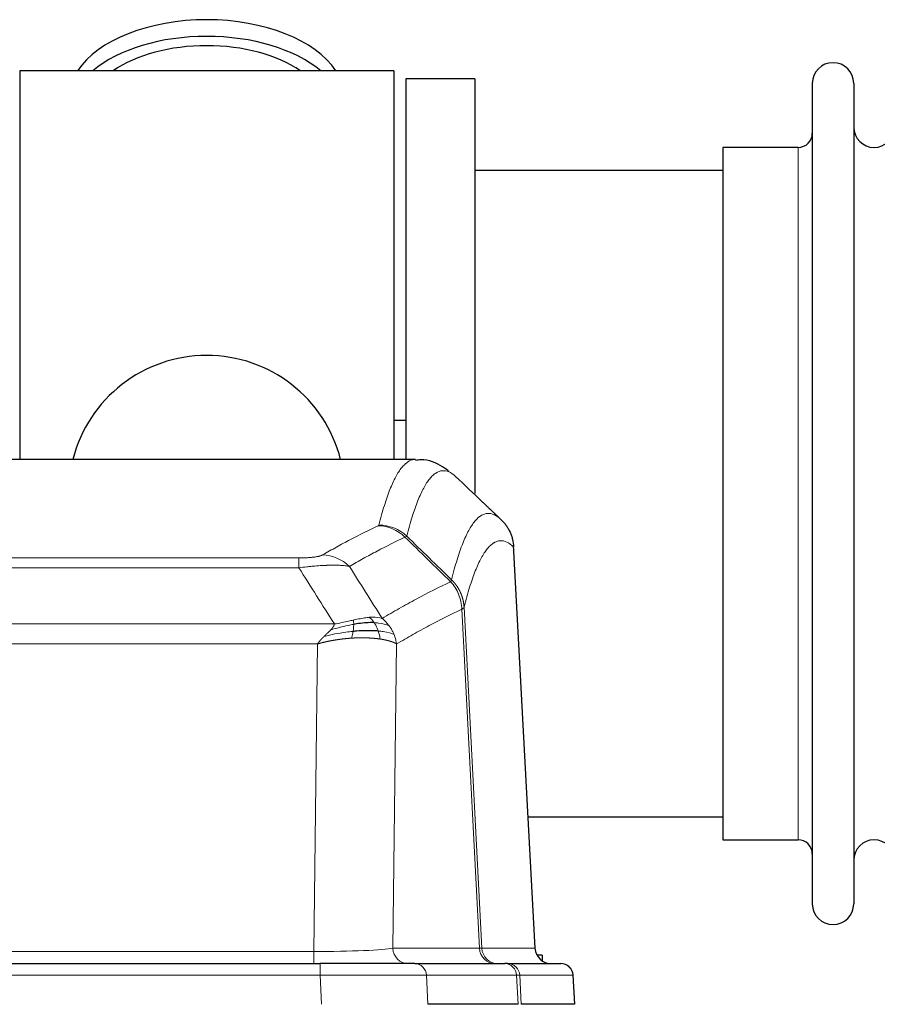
# Model space of a CAD drawing. Header units: inches. Extents: x 0 to 20790, y -12 to 14700.
# Tile 199 of 256: x 5451 to 5662, y 11704 to 11947. Entities that reach past the tile are written whole.
import ezdxf

# ---------------------------------------------------------------- set-up
doc = ezdxf.new("R2010")
doc.units = ezdxf.units.IN
doc.layers.add('1', color=7, linetype='Continuous', true_color=0xffffff)

msp = doc.modelspace()

# ---------------------------------------------------------------- linework, layer by layer
at = {"layer": '1', "color": 2, "linetype": 'Continuous', "lineweight": 25}
for p, q in [((5450.915, 11933.981), (5450.915, 11838.381)), ((5542.915, 11933.981), (5450.915, 11933.981)), ((5542.915, 11933.981), (5542.915, 11838.381)), ((5545.915, 11931.981), (5545.915, 11838.383)), ((5562.915, 11931.981), (5545.915, 11931.981)), ((5562.915, 11931.981), (5562.915, 11829.981)), ((5645.915, 11930.881), (5645.915, 11729.081)), ((5656.115, 11930.881), (5656.115, 11729.081)), ((5623.915, 11915.131), (5623.915, 11744.831)), ((5642.415, 11915.131), (5623.915, 11915.131)), ((5623.92, 11909.481), (5562.915, 11909.481)), ((5545.848, 11848.001), (5542.877, 11848.001)), ((5548.269, 11838.375), (5285.561, 11838.375)), ((5577.691, 11718.163), (5572.419, 11817.3)), ((5575.976, 11750.481), (5623.92, 11750.481)), ((5623.915, 11744.831), (5642.415, 11744.831)), ((5309.004, 11714.375), (5524.825, 11714.375)), ((5548.08, 11714.375), (5524.825, 11714.375)), ((5548.08, 11714.375), (5570.254, 11714.375)), ((5570.951, 11714.375), (5570.254, 11714.375)), ((5570.951, 11714.375), (5584.062, 11714.375)), ((5579.415, 11716.481), (5578.149, 11716.481)), ((5579.415, 11716.481), (5579.415, 11715.073)), ((5587.453, 11704.375), (5587.072, 11711.535)), ((5573.534, 11704.375), (5551.28, 11704.375)), ((5587.437, 11704.375), (5574.319, 11704.375))]:
    msp.add_line(p, q, dxfattribs=at)
at = {"layer": '1', "color": 110, "linetype": 'Continuous', "lineweight": 13}
for p, q in [((5642.415, 11915.131), (5642.415, 11744.831)), ((5577.678, 11718.166), (5572.431, 11816.862)), ((5314.243, 11814.169), (5519.586, 11814.169)), ((5519.586, 11811.752), (5519.586, 11814.169)), ((5519.586, 11811.752), (5314.243, 11811.752)), ((5564.031, 11718.166), (5559.679, 11801.558)), ((5560.235, 11802.035), (5564.612, 11718.166)), ((5305.512, 11797.922), (5528.317, 11797.922)), ((5524.205, 11793.023), (5309.625, 11793.023)), ((5523.236, 11717.34), (5524.205, 11793.023)), ((5543.637, 11793.013), (5542.679, 11718.166)), ((5310.593, 11717.34), (5523.236, 11717.34)), ((5523.236, 11714.375), (5523.236, 11717.34)), ((5542.679, 11718.166), (5564.031, 11718.166)), ((5564.612, 11718.166), (5577.678, 11718.166)), ((5524.825, 11714.375), (5524.825, 11711.532)), ((5524.825, 11711.532), (5309.004, 11711.532)), ((5525.118, 11704.375), (5524.825, 11711.532)), ((5573.161, 11711.532), (5550.987, 11711.532)), ((5550.987, 11711.532), (5551.28, 11704.375)), ((5573.534, 11704.375), (5573.161, 11711.532)), ((5587.056, 11711.532), (5573.945, 11711.532)), ((5573.945, 11711.532), (5574.319, 11704.375)), ((5587.437, 11704.375), (5587.056, 11711.532))]:
    msp.add_line(p, q, dxfattribs=at)
at = {"layer": '1', "color": 2, "linetype": 'Continuous', "lineweight": 25}
for centre, radius, start, end in [((5651.015, 11930.881), 5.1, 0, 180), ((5661.115, 11920.131), 5, 180, 0), ((5642.415, 11918.631), 3.5, 270, 0), ((5496.915, 11829.981), 34, 14.29875, 165.70125), ((5642.415, 11741.331), 3.5, 0, 90), ((5661.115, 11739.831), 5, 0, 180), ((5651.015, 11729.081), 5.1, 180, 0), ((5584.077, 11711.375), 3, 3.9387, 90)]:
    msp.add_arc(centre, radius, start, end, dxfattribs=at)
for centre, major_axis, ratio, start_param, end_param in [((5496.915, 11927.05), (34, 0), 0.5735764, 0.3633693, 2.7782723), ((5496.915, 11922.954), (34, 0), 0.5735764, 0.6009523, 2.5406894), ((5496.915, 11922.954), (-30, 0), 0.5735764, 4.712389, 5.5877152), ((5496.915, 11922.954), (-30, 0), 0.5735764, 3.8370627, 4.712389), ((5581.67, 11718.375), (0, -4), 0.9993908, 4.7647489, 6.2831853)]:
    msp.add_ellipse(centre, major_axis=major_axis, ratio=ratio, start_param=start_param, end_param=end_param, dxfattribs=at)
at = {"layer": '1', "color": 110, "linetype": 'Continuous', "lineweight": 13}
for centre, major_axis, ratio, start_param, end_param in [((5539.094, 11812.158), (-4.281, 9.037), 0.9659395, 5.0815715, 5.8272089), ((5539.282, 11812.319), (-9.695, 2.45), 0.9931439, 4.2008878, 4.9582972), ((5525.433, 11805.012), (4.97, -8.677), 0.9635717, 1.8622888, 2.6052468), ((5523.316, 11718.375), (20.002, 0.052), 0.0517476, 4.708281, 6.0295934), ((5546.555, 11718.375), (0, 4), 0.9702957, 1.6231562, 3.1415927), ((5544.586, 11718.375), (-20.038, 0.208), 0.001459, 2.8976729, 3.1068244), ((5567.907, 11718.375), (0, -4), 0.9702957, 4.7647489, 6.2831853), ((5568.604, 11718.375), (0, -4), 0.9993908, 4.7647489, 6.2831853), ((5548.08, 11711.375), (0, -3), 0.9702957, 1.6231562, 3.1415927), ((5570.254, 11711.375), (0, -3), 0.9702957, 1.6231562, 3.1415927), ((5570.951, 11711.375), (0, -3), 0.9993908, 1.6231562, 3.1415927), ((5584.062, 11711.375), (0, -3), 0.9993908, 1.6231562, 3.1415927), ((5524.773, 11711.375), (27.018, 0.123), 0.0058026, 0.2445567, 1.5688664), ((5546.933, 11711.375), (27.029, 0.156), 0.000812, 0.0348973, 0.2440488)]:
    msp.add_ellipse(centre, major_axis=major_axis, ratio=ratio, start_param=start_param, end_param=end_param, dxfattribs=at)
for points, knots in [([(5539.282, 11822.254), (5539.719, 11823.993), (5540.61, 11827.19), (5541.53, 11829.824), (5542.232, 11831.589), (5542.468, 11832.142), (5542.944, 11833.179), (5543.184, 11833.661), (5543.909, 11835.005), (5544.4, 11835.759), (5545.024, 11836.526), (5545.149, 11836.671), (5545.401, 11836.943), (5545.779, 11837.323), (5546.161, 11837.625), (5546.932, 11838.122), (5547.545, 11838.346), (5548.168, 11838.375), (5548.262, 11838.375)], [0, 0, 0, 0, 0.1619138, 0.3238276, 0.3238276, 0.4047846, 0.4047846, 0.4857415, 0.4857415, 0.6476553, 0.6476553, 0.6881337, 0.6881337, 0.7286122, 0.8095691, 0.8095691, 0.9714829, 1, 1, 1, 1]), ([(5558.123, 11834.229), (5557.565, 11834.741), (5556.463, 11835.485), (5554.853, 11835.756), (5553.81, 11835.374), (5553.038, 11834.877), (5552.655, 11834.575), (5552.276, 11834.194), (5552.025, 11833.923), (5551.899, 11833.778), (5551.275, 11833.011), (5550.783, 11832.257), (5550.057, 11830.914), (5549.817, 11830.431), (5549.34, 11829.396), (5549.104, 11828.843), (5548.401, 11827.079), (5547.479, 11824.447), (5546.588, 11821.253), (5546.149, 11819.516)], [0, 0, 0, 0, 0.125, 0.25, 0.375, 0.375, 0.4375, 0.46875, 0.46875, 0.5, 0.5, 0.625, 0.625, 0.6875, 0.6875, 0.75, 0.75, 0.875, 1, 1, 1, 1]), ([(5557.146, 11808.801), (5557.202, 11809.023), (5557.258, 11809.244), (5557.37, 11809.68), (5557.538, 11810.328), (5557.934, 11811.791), (5558.277, 11812.962), (5558.97, 11815.197), (5559.911, 11817.884), (5561.369, 11821.041), (5562.374, 11822.564), (5562.948, 11823.256), (5563.011, 11823.331), (5563.139, 11823.475), (5563.332, 11823.686), (5563.783, 11824.128), (5564.175, 11824.426), (5564.503, 11824.628), (5564.569, 11824.666), (5564.701, 11824.738), (5564.899, 11824.838), (5565.364, 11825.025), (5565.767, 11825.104), (5566.579, 11825.15), (5567.676, 11824.921), (5568.804, 11824.106), (5569.375, 11823.552)], [0, 0, 0, 0, 0.015625, 0.015625, 0.03125, 0.0625, 0.125, 0.125, 0.25, 0.375, 0.5, 0.5, 0.515625, 0.515625, 0.53125, 0.5625, 0.625, 0.625, 0.640625, 0.640625, 0.65625, 0.6875, 0.75, 0.75, 0.875, 1, 1, 1, 1]), ([(5525.433, 11814.918), (5526.567, 11815.57), (5527.702, 11816.209), (5529.975, 11817.459), (5531.112, 11818.071), (5534.527, 11819.864), (5536.809, 11821.006), (5539.094, 11822.093)], [0, 0, 0, 0, 0.25, 0.25, 0.5, 0.5, 1, 1, 1, 1]), ([(5539.282, 11822.254), (5539.275, 11822.227), (5539.256, 11822.2), (5539.194, 11822.146), (5539.15, 11822.119), (5539.094, 11822.093)], [0, 0, 0, 0, 0.5, 0.5, 1, 1, 1, 1]), ([(5545.691, 11819.276), (5543.402, 11818.187), (5541.118, 11817.044), (5537.699, 11815.249), (5536.56, 11814.637), (5534.285, 11813.385), (5533.148, 11812.746), (5532.013, 11812.093)], [0, 0, 0, 0, 0.5, 0.5, 0.75, 0.75, 1, 1, 1, 1]), ([(5572.431, 11816.862), (5571.861, 11817.407), (5570.736, 11818.207), (5569.642, 11818.424), (5568.833, 11818.368), (5568.431, 11818.286), (5567.967, 11818.095), (5567.77, 11817.992), (5567.638, 11817.92), (5567.572, 11817.881), (5567.245, 11817.676), (5566.854, 11817.376), (5566.404, 11816.93), (5566.212, 11816.718), (5566.084, 11816.572), (5566.021, 11816.497), (5565.448, 11815.801), (5564.447, 11814.274), (5562.992, 11811.113), (5561.586, 11807.082), (5560.68, 11803.814), (5560.235, 11802.035)], [0, 0, 0, 0, 0.125, 0.25, 0.25, 0.3125, 0.34375, 0.359375, 0.359375, 0.375, 0.375, 0.4375, 0.46875, 0.484375, 0.484375, 0.5, 0.5, 0.625, 0.75, 0.875, 1, 1, 1, 1]), ([(5525.433, 11814.918), (5525.412, 11814.906), (5525.39, 11814.894), (5525.344, 11814.87), (5525.32, 11814.858), (5525.244, 11814.822), (5525.19, 11814.799), (5525.072, 11814.752), (5525.008, 11814.729), (5524.872, 11814.683), (5524.798, 11814.66), (5524.641, 11814.616), (5524.557, 11814.594), (5524.422, 11814.561), (5524.375, 11814.551), (5524.279, 11814.529), (5524.229, 11814.519), (5524.075, 11814.488), (5523.967, 11814.468), (5523.739, 11814.429), (5523.62, 11814.41), (5523.43, 11814.383), (5523.333, 11814.37), (5523.232, 11814.357), (5523.164, 11814.349), (5523.129, 11814.345), (5522.955, 11814.324), (5522.81, 11814.309), (5522.363, 11814.267), (5522.047, 11814.243), (5521.626, 11814.219), (5521.541, 11814.215), (5521.368, 11814.206), (5521.281, 11814.203), (5521.02, 11814.192), (5520.844, 11814.186), (5520.489, 11814.177), (5520.31, 11814.174), (5519.95, 11814.17), (5519.769, 11814.169), (5519.586, 11814.169)], [0, 0, 0, 0, 0.03125, 0.03125, 0.0625, 0.0625, 0.125, 0.125, 0.1875, 0.1875, 0.25, 0.25, 0.3125, 0.3125, 0.34375, 0.34375, 0.375, 0.375, 0.4375, 0.4375, 0.5, 0.5, 0.53125, 0.546875, 0.546875, 0.5625, 0.5625, 0.625, 0.625, 0.75, 0.75, 0.78125, 0.78125, 0.8125, 0.8125, 0.875, 0.875, 0.9375, 0.9375, 1, 1, 1, 1]), ([(5532.013, 11812.093), (5531.715, 11812.149), (5531.389, 11812.196), (5530.676, 11812.276), (5530.29, 11812.308), (5529.661, 11812.343), (5529.389, 11812.355), (5529.104, 11812.364), (5528.989, 11812.367), (5528.931, 11812.368), (5528.755, 11812.372), (5528.637, 11812.374), (5528.034, 11812.381), (5527.525, 11812.377), (5526.853, 11812.36), (5526.717, 11812.356), (5526.51, 11812.349), (5526.44, 11812.347), (5526.3, 11812.342), (5526.23, 11812.339), (5525.878, 11812.325), (5525.591, 11812.311), (5524.715, 11812.261), (5524.11, 11812.219), (5523.407, 11812.161), (5523.328, 11812.154), (5523.171, 11812.141), (5523.091, 11812.134), (5522.853, 11812.113), (5522.694, 11812.098), (5522.214, 11812.052), (5521.892, 11812.02), (5520.917, 11811.916), (5520.256, 11811.838), (5519.586, 11811.752)], [0, 0, 0, 0, 0.125, 0.125, 0.25, 0.25, 0.3125, 0.328125, 0.328125, 0.34375, 0.34375, 0.375, 0.375, 0.5, 0.5, 0.53125, 0.53125, 0.546875, 0.546875, 0.5625, 0.5625, 0.625, 0.625, 0.75, 0.75, 0.765625, 0.765625, 0.78125, 0.78125, 0.8125, 0.8125, 0.875, 0.875, 1, 1, 1, 1]), ([(5557.146, 11808.801), (5557.125, 11808.752), (5557.11, 11808.676), (5557.051, 11808.503), (5557.009, 11808.406), (5556.934, 11808.318)], [0, 0, 0, 0, 0.5, 0.5, 1, 1, 1, 1]), ([(5557.146, 11808.801), (5557.159, 11808.788), (5557.184, 11808.764), (5557.222, 11808.727), (5557.26, 11808.689), (5557.298, 11808.651), (5557.337, 11808.612), (5557.375, 11808.572), (5557.414, 11808.532), (5557.452, 11808.492), (5557.491, 11808.451), (5557.53, 11808.41), (5557.569, 11808.368), (5557.608, 11808.325), (5557.647, 11808.282), (5557.686, 11808.238), (5557.725, 11808.194), (5557.764, 11808.149), (5557.803, 11808.103), (5557.842, 11808.057), (5557.881, 11808.011), (5557.921, 11807.964), (5557.96, 11807.916), (5557.999, 11807.868), (5558.038, 11807.819), (5558.077, 11807.769), (5558.117, 11807.719), (5558.156, 11807.668), (5558.195, 11807.617), (5558.234, 11807.565), (5558.273, 11807.513), (5558.312, 11807.459), (5558.35, 11807.406), (5558.389, 11807.351), (5558.428, 11807.296), (5558.466, 11807.241), (5558.505, 11807.184), (5558.543, 11807.127), (5558.581, 11807.07), (5558.619, 11807.012), (5558.657, 11806.953), (5558.694, 11806.893), (5558.732, 11806.833), (5558.769, 11806.773), (5558.806, 11806.711), (5558.843, 11806.649), (5558.88, 11806.587), (5558.916, 11806.523), (5558.953, 11806.459), (5558.989, 11806.395), (5559.024, 11806.329), (5559.06, 11806.263), (5559.095, 11806.197), (5559.13, 11806.129), (5559.164, 11806.061), (5559.199, 11805.993), (5559.233, 11805.924), (5559.266, 11805.854), (5559.299, 11805.783), (5559.335, 11805.707), (5559.372, 11805.625), (5559.41, 11805.538), (5559.447, 11805.451), (5559.484, 11805.363), (5559.52, 11805.275), (5559.555, 11805.186), (5559.589, 11805.097), (5559.623, 11805.008), (5559.655, 11804.918), (5559.687, 11804.829), (5559.718, 11804.739), (5559.748, 11804.648), (5559.777, 11804.558), (5559.805, 11804.467), (5559.833, 11804.376), (5559.86, 11804.284), (5559.885, 11804.192), (5559.91, 11804.1), (5559.934, 11804.008), (5559.957, 11803.916), (5559.98, 11803.823), (5560.001, 11803.731), (5560.022, 11803.638), (5560.041, 11803.544), (5560.06, 11803.451), (5560.078, 11803.358), (5560.095, 11803.264), (5560.111, 11803.17), (5560.126, 11803.076), (5560.141, 11802.982), (5560.154, 11802.888), (5560.167, 11802.793), (5560.179, 11802.699), (5560.189, 11802.604), (5560.199, 11802.509), (5560.208, 11802.415), (5560.216, 11802.32), (5560.224, 11802.225), (5560.23, 11802.13), (5560.234, 11802.066), (5560.235, 11802.035)], [0, 0, 0, 0, 0.0069372, 0.0139334, 0.0209887, 0.028103, 0.0352764, 0.0425088, 0.0498003, 0.0571509, 0.0645605, 0.0720292, 0.0795569, 0.0871437, 0.0947896, 0.1024945, 0.1102584, 0.1180815, 0.1259636, 0.1339048, 0.141905, 0.1499643, 0.1580827, 0.1662601, 0.1744966, 0.1827922, 0.1911468, 0.1995605, 0.2080333, 0.2165651, 0.225156, 0.233806, 0.2425151, 0.2512832, 0.2601104, 0.2689967, 0.277942, 0.2869465, 0.29601, 0.3051325, 0.3143142, 0.3235549, 0.3328547, 0.3422136, 0.3516315, 0.3611085, 0.3706446, 0.3802398, 0.3898941, 0.3996074, 0.4093798, 0.4192113, 0.4291019, 0.4390515, 0.4490602, 0.459128, 0.4692549, 0.4794409, 0.4896859, 0.4999901, 0.5124905, 0.524991, 0.5374914, 0.5499918, 0.5624922, 0.5749926, 0.587493, 0.5999934, 0.6124937, 0.6249941, 0.6374944, 0.6499948, 0.6624951, 0.6749954, 0.6874957, 0.699996, 0.7124963, 0.7249966, 0.7374968, 0.7499971, 0.7624973, 0.7749976, 0.7874978, 0.799998, 0.8124982, 0.8249984, 0.8374986, 0.8499988, 0.8624989, 0.8749991, 0.8874992, 0.8999993, 0.9124995, 0.9249996, 0.9374997, 0.9499998, 0.9624998, 0.9749999, 0.9875, 1, 1, 1, 1]), ([(5540.08, 11799.299), (5541.478, 11800.133), (5542.877, 11800.946), (5545.68, 11802.531), (5547.083, 11803.303), (5551.296, 11805.558), (5554.112, 11806.979), (5556.934, 11808.318)], [0, 0, 0, 0, 0.25, 0.25, 0.5, 0.5, 1, 1, 1, 1]), ([(5556.934, 11808.318), (5557.343, 11807.873), (5557.715, 11807.388), (5558.374, 11806.351), (5558.659, 11805.798), (5559.131, 11804.646), (5559.317, 11804.046), (5559.58, 11802.817), (5559.658, 11802.189), (5559.679, 11801.558)], [0, 0, 0, 0, 0.25, 0.25, 0.5, 0.5, 0.75, 0.75, 1, 1, 1, 1]), ([(5559.679, 11801.558), (5556.993, 11800.283), (5554.314, 11798.933), (5550.303, 11796.797), (5548.967, 11796.066), (5546.3, 11794.568), (5544.967, 11793.8), (5543.637, 11793.013)], [0, 0, 0, 0, 0.5, 0.5, 0.75, 0.75, 1, 1, 1, 1]), ([(5560.235, 11802.035), (5560.235, 11802.033), (5560.234, 11802.029), (5560.23, 11802.018), (5560.223, 11802.001), (5560.212, 11801.978), (5560.193, 11801.948), (5560.164, 11801.911), (5560.123, 11801.867), (5560.079, 11801.829), (5560.04, 11801.799), (5560.015, 11801.78), (5559.989, 11801.761), (5559.962, 11801.742), (5559.934, 11801.724), (5559.907, 11801.705), (5559.878, 11801.686), (5559.85, 11801.668), (5559.822, 11801.649), (5559.793, 11801.631), (5559.764, 11801.613), (5559.736, 11801.594), (5559.708, 11801.576), (5559.689, 11801.564), (5559.679, 11801.558)], [0, 0, 0, 0, 0.0092499, 0.0337179, 0.073404, 0.128308, 0.1984299, 0.2837694, 0.3843264, 0.5001005, 0.5424888, 0.5838484, 0.6241794, 0.6634821, 0.7017567, 0.7390032, 0.7752221, 0.8104134, 0.8445775, 0.8777146, 0.909825, 0.9409091, 0.9709673, 1, 1, 1, 1]), ([(5532.935, 11798.865), (5532.575, 11798.785), (5532.208, 11798.702), (5530.714, 11798.367), (5529.538, 11798.11), (5528.317, 11797.922)], [0, 0, 0, 0, 0.25, 0.25, 1, 1, 1, 1]), ([(5536.905, 11799.561), (5536.755, 11799.548), (5536.604, 11799.532), (5535.989, 11799.461), (5535.51, 11799.386), (5534.516, 11799.205), (5534.001, 11799.098), (5533.294, 11798.945), (5533.116, 11798.905), (5532.935, 11798.865)], [0, 0, 0, 0, 0.125, 0.125, 0.5, 0.5, 0.875, 0.875, 1, 1, 1, 1]), ([(5533.086, 11797.832), (5533.087, 11797.956), (5533.086, 11798.072), (5533.072, 11798.337), (5533.056, 11798.475), (5533.008, 11798.704), (5532.976, 11798.796), (5532.935, 11798.865)], [0, 0, 0, 0, 0.25, 0.25, 0.625, 0.625, 1, 1, 1, 1]), ([(5540.08, 11799.299), (5539.387, 11799.524), (5538.621, 11799.618), (5537.494, 11799.602), (5537.204, 11799.586), (5536.905, 11799.561)], [0, 0, 0, 0, 0.75, 0.75, 1, 1, 1, 1]), ([(5538.129, 11798.238), (5538.03, 11798.388), (5537.929, 11798.53), (5537.672, 11798.858), (5537.515, 11799.032), (5537.204, 11799.333), (5537.051, 11799.459), (5536.905, 11799.561)], [0, 0, 0, 0, 0.25, 0.25, 0.625, 0.625, 1, 1, 1, 1]), ([(5541.787, 11797.492), (5541.664, 11797.658), (5541.536, 11797.821), (5541.204, 11798.218), (5540.993, 11798.448), (5540.552, 11798.888), (5540.321, 11799.099), (5540.08, 11799.299)], [0, 0, 0, 0, 0.25, 0.25, 0.625, 0.625, 1, 1, 1, 1]), ([(5525.775, 11794.86), (5525.79, 11794.873), (5525.818, 11794.901), (5525.859, 11794.941), (5525.9, 11794.98), (5525.939, 11795.018), (5525.978, 11795.055), (5526.015, 11795.091), (5526.051, 11795.125), (5526.087, 11795.159), (5526.121, 11795.192), (5526.154, 11795.223), (5526.186, 11795.254), (5526.217, 11795.283), (5526.247, 11795.311), (5526.276, 11795.339), (5526.304, 11795.365), (5526.331, 11795.39), (5526.357, 11795.414), (5526.381, 11795.438), (5526.405, 11795.46), (5526.428, 11795.481), (5526.449, 11795.501), (5526.47, 11795.52), (5526.489, 11795.538), (5526.508, 11795.555), (5526.525, 11795.572), (5526.541, 11795.587), (5526.556, 11795.601), (5526.571, 11795.614), (5526.584, 11795.626), (5526.596, 11795.637), (5526.607, 11795.648), (5526.617, 11795.657), (5526.626, 11795.665), (5526.634, 11795.673), (5526.64, 11795.679), (5526.646, 11795.684), (5526.651, 11795.689), (5526.663, 11795.7), (5526.684, 11795.72), (5526.713, 11795.747), (5526.742, 11795.775), (5526.77, 11795.802), (5526.798, 11795.828), (5526.826, 11795.855), (5526.853, 11795.881), (5526.88, 11795.907), (5526.906, 11795.933), (5526.933, 11795.958), (5526.959, 11795.983), (5526.984, 11796.008), (5527.01, 11796.033), (5527.035, 11796.058), (5527.059, 11796.082), (5527.084, 11796.106), (5527.108, 11796.13), (5527.131, 11796.153), (5527.155, 11796.176), (5527.178, 11796.2), (5527.2, 11796.222), (5527.223, 11796.245), (5527.245, 11796.267), (5527.266, 11796.289), (5527.288, 11796.311), (5527.309, 11796.333), (5527.329, 11796.354), (5527.35, 11796.375), (5527.37, 11796.396), (5527.39, 11796.417), (5527.409, 11796.438), (5527.428, 11796.458), (5527.44, 11796.471), (5527.447, 11796.478)], [0, 0, 0, 0, 0.0247661, 0.0489206, 0.0724636, 0.0953949, 0.1177147, 0.1394229, 0.1605195, 0.1810045, 0.2008779, 0.2201398, 0.23879, 0.2568287, 0.2742558, 0.2910713, 0.3072753, 0.3228676, 0.3378484, 0.3522176, 0.3659752, 0.3791212, 0.3916556, 0.4035785, 0.4148897, 0.4255894, 0.4356775, 0.445154, 0.454019, 0.4622723, 0.4699141, 0.4769443, 0.4833629, 0.48917, 0.4943654, 0.4989493, 0.5029216, 0.5062824, 0.5090316, 0.5111692, 0.5284651, 0.5456049, 0.5625886, 0.5794163, 0.5960881, 0.612604, 0.6289642, 0.6451687, 0.6612176, 0.6771111, 0.6928491, 0.7084319, 0.7238594, 0.7391318, 0.7542492, 0.7692118, 0.7840195, 0.7986726, 0.8131712, 0.8275153, 0.8417051, 0.8557408, 0.8696224, 0.8833501, 0.8969241, 0.9103445, 0.9236114, 0.936725, 0.9496856, 0.9624932, 0.975148, 0.9876502, 1, 1, 1, 1]), ([(5527.447, 11796.478), (5527.455, 11796.487), (5527.471, 11796.504), (5527.494, 11796.53), (5527.518, 11796.555), (5527.541, 11796.581), (5527.563, 11796.606), (5527.585, 11796.631), (5527.607, 11796.656), (5527.629, 11796.681), (5527.65, 11796.706), (5527.671, 11796.731), (5527.692, 11796.755), (5527.712, 11796.78), (5527.732, 11796.804), (5527.752, 11796.828), (5527.771, 11796.853), (5527.79, 11796.877), (5527.809, 11796.9), (5527.827, 11796.924), (5527.845, 11796.948), (5527.863, 11796.971), (5527.88, 11796.995), (5527.897, 11797.018), (5527.914, 11797.041), (5527.93, 11797.064), (5527.946, 11797.087), (5527.962, 11797.109), (5527.977, 11797.132), (5527.992, 11797.155), (5528.007, 11797.177), (5528.021, 11797.199), (5528.035, 11797.221), (5528.049, 11797.243), (5528.062, 11797.265), (5528.075, 11797.287), (5528.088, 11797.309), (5528.101, 11797.33), (5528.113, 11797.351), (5528.124, 11797.373), (5528.136, 11797.394), (5528.147, 11797.415), (5528.157, 11797.436), (5528.168, 11797.457), (5528.178, 11797.477), (5528.188, 11797.498), (5528.197, 11797.518), (5528.206, 11797.539), (5528.215, 11797.559), (5528.223, 11797.579), (5528.231, 11797.599), (5528.239, 11797.619), (5528.246, 11797.639), (5528.253, 11797.658), (5528.26, 11797.678), (5528.266, 11797.697), (5528.273, 11797.717), (5528.278, 11797.736), (5528.284, 11797.755), (5528.289, 11797.774), (5528.294, 11797.793), (5528.298, 11797.812), (5528.302, 11797.83), (5528.306, 11797.849), (5528.309, 11797.867), (5528.312, 11797.885), (5528.315, 11797.904), (5528.317, 11797.916), (5528.317, 11797.922)], [0, 0, 0, 0, 0.0185022, 0.0368847, 0.0551481, 0.073293, 0.0913199, 0.1092294, 0.1270222, 0.1446988, 0.1622598, 0.1797059, 0.1970378, 0.2142561, 0.2313614, 0.2483544, 0.265236, 0.2820066, 0.2986672, 0.3152184, 0.331661, 0.3479958, 0.3642235, 0.380345, 0.3963611, 0.4122725, 0.4280803, 0.4437851, 0.459388, 0.4748898, 0.4902915, 0.5055939, 0.5207981, 0.535905, 0.5509156, 0.565831, 0.5806521, 0.5953801, 0.6100159, 0.6245607, 0.6390157, 0.6533819, 0.6676604, 0.6818526, 0.6959596, 0.7099825, 0.7239227, 0.7377815, 0.75156, 0.7652597, 0.7788818, 0.7924277, 0.8058989, 0.8192966, 0.8326224, 0.8458776, 0.8590638, 0.8721825, 0.8852351, 0.8982233, 0.9111485, 0.9240124, 0.9368166, 0.9495628, 0.9622525, 0.9748874, 0.9874694, 1, 1, 1, 1]), ([(5533.086, 11797.832), (5532.628, 11797.754), (5532.164, 11797.666), (5530.294, 11797.276), (5528.857, 11796.9), (5527.447, 11796.478)], [0, 0, 0, 0, 0.25, 0.25, 1, 1, 1, 1]), ([(5532.917, 11796.09), (5532.929, 11796.168), (5532.941, 11796.245), (5532.985, 11796.555), (5533.014, 11796.787), (5533.058, 11797.231), (5533.073, 11797.444), (5533.083, 11797.707), (5533.085, 11797.77), (5533.086, 11797.832)], [0, 0, 0, 0, 0.125, 0.125, 0.5, 0.5, 0.875, 0.875, 1, 1, 1, 1]), ([(5541.787, 11797.492), (5541.089, 11797.823), (5540.218, 11798.048), (5538.857, 11798.2), (5538.5, 11798.225), (5538.129, 11798.238)], [0, 0, 0, 0, 0.75, 0.75, 1, 1, 1, 1]), ([(5539.115, 11796.176), (5539.084, 11796.266), (5539.052, 11796.357), (5538.917, 11796.721), (5538.804, 11796.993), (5538.555, 11797.518), (5538.419, 11797.771), (5538.227, 11798.086), (5538.178, 11798.163), (5538.129, 11798.238)], [0, 0, 0, 0, 0.125, 0.125, 0.5, 0.5, 0.875, 0.875, 1, 1, 1, 1]), ([(5542.998, 11795.352), (5542.959, 11795.446), (5542.918, 11795.54), (5542.751, 11795.913), (5542.612, 11796.187), (5542.308, 11796.724), (5542.144, 11796.986), (5541.909, 11797.325), (5541.849, 11797.409), (5541.787, 11797.492)], [0, 0, 0, 0, 0.125, 0.125, 0.5, 0.5, 0.875, 0.875, 1, 1, 1, 1]), ([(5524.205, 11793.023), (5524.21, 11793.032), (5524.221, 11793.049), (5524.237, 11793.074), (5524.253, 11793.1), (5524.27, 11793.126), (5524.288, 11793.153), (5524.306, 11793.179), (5524.324, 11793.206), (5524.343, 11793.233), (5524.362, 11793.261), (5524.381, 11793.288), (5524.401, 11793.316), (5524.421, 11793.344), (5524.442, 11793.372), (5524.463, 11793.4), (5524.484, 11793.429), (5524.506, 11793.458), (5524.528, 11793.487), (5524.551, 11793.516), (5524.573, 11793.546), (5524.597, 11793.576), (5524.621, 11793.606), (5524.645, 11793.636), (5524.669, 11793.666), (5524.694, 11793.697), (5524.719, 11793.728), (5524.745, 11793.759), (5524.771, 11793.79), (5524.798, 11793.822), (5524.825, 11793.854), (5524.852, 11793.886), (5524.88, 11793.918), (5524.908, 11793.95), (5524.936, 11793.983), (5524.965, 11794.016), (5524.994, 11794.048), (5525.024, 11794.082), (5525.054, 11794.115), (5525.084, 11794.149), (5525.115, 11794.182), (5525.146, 11794.216), (5525.178, 11794.251), (5525.21, 11794.285), (5525.242, 11794.32), (5525.275, 11794.354), (5525.308, 11794.389), (5525.342, 11794.424), (5525.376, 11794.46), (5525.41, 11794.495), (5525.445, 11794.531), (5525.48, 11794.567), (5525.516, 11794.603), (5525.552, 11794.639), (5525.588, 11794.675), (5525.625, 11794.712), (5525.662, 11794.749), (5525.699, 11794.786), (5525.737, 11794.823), (5525.763, 11794.847), (5525.775, 11794.86)], [0, 0, 0, 0, 0.0121901, 0.0245516, 0.0370849, 0.0497905, 0.0626689, 0.0757204, 0.0889455, 0.1023447, 0.1159182, 0.1296666, 0.14359, 0.1576889, 0.1719636, 0.1864145, 0.2010418, 0.2158458, 0.2308268, 0.2459852, 0.261321, 0.2768347, 0.2925265, 0.3083966, 0.3244452, 0.3406727, 0.357079, 0.3736646, 0.3904296, 0.4073742, 0.4244986, 0.4418029, 0.4592875, 0.4769523, 0.4947976, 0.5128236, 0.5310305, 0.5494183, 0.5679872, 0.5867374, 0.605669, 0.6247822, 0.644077, 0.6635537, 0.6832123, 0.7030529, 0.7230758, 0.7432809, 0.7636685, 0.7842385, 0.8049912, 0.8259267, 0.8470449, 0.8683461, 0.8898303, 0.9114976, 0.9333482, 0.955382, 0.9775993, 1, 1, 1, 1]), ([(5532.602, 11794.44), (5532.581, 11794.438), (5532.537, 11794.436), (5532.472, 11794.431), (5532.407, 11794.427), (5532.342, 11794.423), (5532.277, 11794.418), (5532.212, 11794.413), (5532.147, 11794.408), (5532.082, 11794.404), (5532.017, 11794.399), (5531.951, 11794.393), (5531.886, 11794.388), (5531.821, 11794.383), (5531.756, 11794.377), (5531.691, 11794.372), (5531.626, 11794.366), (5531.56, 11794.361), (5531.495, 11794.355), (5531.43, 11794.349), (5531.365, 11794.343), (5531.299, 11794.337), (5531.234, 11794.33), (5531.169, 11794.324), (5531.104, 11794.317), (5531.038, 11794.311), (5530.973, 11794.304), (5530.908, 11794.297), (5530.843, 11794.29), (5530.777, 11794.283), (5530.712, 11794.276), (5530.647, 11794.269), (5530.582, 11794.262), (5530.517, 11794.254), (5530.451, 11794.247), (5530.386, 11794.239), (5530.321, 11794.232), (5530.256, 11794.224), (5530.191, 11794.216), (5530.126, 11794.208), (5530.061, 11794.2), (5529.996, 11794.192), (5529.931, 11794.183), (5529.865, 11794.175), (5529.8, 11794.166), (5529.735, 11794.158), (5529.671, 11794.149), (5529.606, 11794.14), (5529.541, 11794.131), (5529.476, 11794.122), (5529.411, 11794.113), (5529.346, 11794.104), (5529.281, 11794.094), (5529.216, 11794.085), (5529.152, 11794.075), (5529.087, 11794.066), (5529.022, 11794.056), (5528.958, 11794.046), (5528.893, 11794.036), (5528.828, 11794.026), (5528.764, 11794.016), (5528.699, 11794.006), (5528.635, 11793.996), (5528.57, 11793.985), (5528.506, 11793.975), (5528.442, 11793.964), (5528.377, 11793.953), (5528.313, 11793.943), (5528.249, 11793.932), (5528.185, 11793.921), (5528.121, 11793.91), (5528.056, 11793.898), (5527.992, 11793.887), (5527.928, 11793.876), (5527.864, 11793.864), (5527.801, 11793.853), (5527.737, 11793.841), (5527.673, 11793.829), (5527.609, 11793.817), (5527.546, 11793.805), (5527.482, 11793.793), (5527.418, 11793.781), (5527.355, 11793.769), (5527.291, 11793.757), (5527.228, 11793.744), (5527.165, 11793.732), (5527.101, 11793.719), (5527.038, 11793.706), (5526.975, 11793.693), (5526.912, 11793.681), (5526.849, 11793.668), (5526.786, 11793.654), (5526.723, 11793.641), (5526.66, 11793.628), (5526.597, 11793.615), (5526.534, 11793.601), (5526.472, 11793.588), (5526.409, 11793.574), (5526.346, 11793.56), (5526.284, 11793.546), (5526.221, 11793.532), (5526.159, 11793.518), (5526.097, 11793.504), (5526.035, 11793.49), (5525.973, 11793.476), (5525.91, 11793.462), (5525.849, 11793.447), (5525.787, 11793.433), (5525.725, 11793.418), (5525.663, 11793.403), (5525.601, 11793.388), (5525.54, 11793.373), (5525.478, 11793.358), (5525.417, 11793.343), (5525.355, 11793.328), (5525.294, 11793.313), (5525.233, 11793.298), (5525.172, 11793.282), (5525.111, 11793.267), (5525.05, 11793.251), (5524.989, 11793.235), (5524.928, 11793.219), (5524.867, 11793.204), (5524.806, 11793.188), (5524.746, 11793.172), (5524.685, 11793.155), (5524.625, 11793.139), (5524.565, 11793.123), (5524.504, 11793.107), (5524.444, 11793.09), (5524.384, 11793.073), (5524.324, 11793.057), (5524.264, 11793.04), (5524.225, 11793.029), (5524.205, 11793.023)], [0, 0, 0, 0, 0.0081592, 0.0163092, 0.0244501, 0.0325819, 0.0407045, 0.0488181, 0.0569225, 0.0650178, 0.0731041, 0.0811812, 0.0892493, 0.0973083, 0.1053581, 0.113399, 0.1214307, 0.1294534, 0.137467, 0.1454716, 0.1534671, 0.1614536, 0.169431, 0.1773994, 0.1853588, 0.1933091, 0.2012504, 0.2091827, 0.217106, 0.2250203, 0.2329256, 0.2408219, 0.2487092, 0.2565875, 0.2644568, 0.2723172, 0.2801686, 0.288011, 0.2958444, 0.303669, 0.3114845, 0.3192911, 0.3270888, 0.3348775, 0.3426574, 0.3504282, 0.3581902, 0.3659433, 0.3736874, 0.3814227, 0.389149, 0.3968665, 0.4045751, 0.4122748, 0.4199656, 0.4276476, 0.4353206, 0.4429849, 0.4506403, 0.4582868, 0.4659245, 0.4735534, 0.4811734, 0.4887846, 0.496387, 0.5039805, 0.5115653, 0.5191413, 0.5267084, 0.5342668, 0.5418164, 0.5493572, 0.5568893, 0.5644125, 0.5719271, 0.5794328, 0.5869298, 0.5944181, 0.6018976, 0.6093684, 0.6168305, 0.6242839, 0.6317285, 0.6391644, 0.6465917, 0.6540102, 0.6614201, 0.6688212, 0.6762137, 0.6835975, 0.6909727, 0.6983392, 0.705697, 0.7130462, 0.7203868, 0.7277187, 0.735042, 0.7423567, 0.7496628, 0.7569603, 0.7642491, 0.7715294, 0.7788011, 0.7860642, 0.7933187, 0.8005646, 0.807802, 0.8150309, 0.8222512, 0.8294629, 0.8366661, 0.8438608, 0.851047, 0.8582246, 0.8653938, 0.8725544, 0.8797065, 0.8868502, 0.8939854, 0.9011121, 0.9082303, 0.9153401, 0.9224414, 0.9295343, 0.9366187, 0.9436947, 0.9507623, 0.9578214, 0.9648722, 0.9719145, 0.9789485, 0.985974, 0.9929912, 1, 1, 1, 1]), ([(5532.917, 11796.09), (5532.339, 11796.037), (5531.751, 11795.971), (5529.377, 11795.658), (5527.548, 11795.312), (5525.775, 11794.86)], [0, 0, 0, 0, 0.25, 0.25, 1, 1, 1, 1]), ([(5532.602, 11794.44), (5532.635, 11794.602), (5532.675, 11794.788), (5532.757, 11795.19), (5532.799, 11795.407), (5532.867, 11795.782), (5532.893, 11795.936), (5532.917, 11796.09)], [0, 0, 0, 0, 0.375, 0.375, 0.75, 0.75, 1, 1, 1, 1]), ([(5539.605, 11794.214), (5539.59, 11794.217), (5539.561, 11794.221), (5539.517, 11794.227), (5539.472, 11794.234), (5539.428, 11794.24), (5539.383, 11794.246), (5539.339, 11794.252), (5539.294, 11794.258), (5539.249, 11794.264), (5539.204, 11794.27), (5539.159, 11794.276), (5539.114, 11794.281), (5539.069, 11794.287), (5539.024, 11794.293), (5538.978, 11794.298), (5538.933, 11794.304), (5538.887, 11794.309), (5538.841, 11794.314), (5538.795, 11794.32), (5538.75, 11794.325), (5538.704, 11794.33), (5538.658, 11794.335), (5538.611, 11794.34), (5538.565, 11794.345), (5538.519, 11794.35), (5538.472, 11794.354), (5538.426, 11794.359), (5538.379, 11794.364), (5538.333, 11794.368), (5538.286, 11794.373), (5538.239, 11794.377), (5538.193, 11794.382), (5538.146, 11794.386), (5538.099, 11794.39), (5538.052, 11794.394), (5538.004, 11794.398), (5537.957, 11794.402), (5537.91, 11794.406), (5537.863, 11794.41), (5537.815, 11794.414), (5537.768, 11794.418), (5537.72, 11794.421), (5537.673, 11794.425), (5537.625, 11794.428), (5537.577, 11794.432), (5537.53, 11794.435), (5537.482, 11794.438), (5537.434, 11794.442), (5537.386, 11794.445), (5537.338, 11794.448), (5537.29, 11794.451), (5537.242, 11794.454), (5537.194, 11794.457), (5537.146, 11794.46), (5537.098, 11794.462), (5537.049, 11794.465), (5537.001, 11794.468), (5536.953, 11794.47), (5536.904, 11794.473), (5536.856, 11794.475), (5536.807, 11794.478), (5536.759, 11794.48), (5536.71, 11794.482), (5536.662, 11794.484), (5536.613, 11794.486), (5536.565, 11794.488), (5536.516, 11794.49), (5536.467, 11794.492), (5536.419, 11794.494), (5536.37, 11794.496), (5536.321, 11794.497), (5536.272, 11794.499), (5536.223, 11794.501), (5536.174, 11794.502), (5536.126, 11794.504), (5536.077, 11794.505), (5536.028, 11794.506), (5535.979, 11794.507), (5535.93, 11794.509), (5535.881, 11794.51), (5535.832, 11794.511), (5535.783, 11794.512), (5535.734, 11794.513), (5535.685, 11794.513), (5535.636, 11794.514), (5535.586, 11794.515), (5535.537, 11794.515), (5535.488, 11794.516), (5535.439, 11794.517), (5535.39, 11794.517), (5535.341, 11794.517), (5535.292, 11794.518), (5535.242, 11794.518), (5535.193, 11794.518), (5535.144, 11794.518), (5535.095, 11794.518), (5535.046, 11794.518), (5534.997, 11794.518), (5534.947, 11794.518), (5534.898, 11794.518), (5534.849, 11794.518), (5534.8, 11794.517), (5534.751, 11794.517), (5534.701, 11794.516), (5534.652, 11794.516), (5534.603, 11794.515), (5534.554, 11794.515), (5534.505, 11794.514), (5534.456, 11794.513), (5534.407, 11794.512), (5534.357, 11794.512), (5534.308, 11794.511), (5534.259, 11794.51), (5534.21, 11794.509), (5534.161, 11794.507), (5534.112, 11794.506), (5534.063, 11794.505), (5534.014, 11794.504), (5533.965, 11794.502), (5533.916, 11794.501), (5533.867, 11794.499), (5533.818, 11794.498), (5533.769, 11794.496), (5533.72, 11794.495), (5533.671, 11794.493), (5533.622, 11794.491), (5533.573, 11794.489), (5533.525, 11794.487), (5533.476, 11794.485), (5533.427, 11794.483), (5533.378, 11794.481), (5533.329, 11794.479), (5533.281, 11794.477), (5533.232, 11794.475), (5533.183, 11794.472), (5533.135, 11794.47), (5533.086, 11794.467), (5533.038, 11794.465), (5532.989, 11794.462), (5532.941, 11794.46), (5532.892, 11794.457), (5532.844, 11794.454), (5532.795, 11794.451), (5532.747, 11794.449), (5532.699, 11794.446), (5532.65, 11794.443), (5532.618, 11794.441), (5532.602, 11794.44)], [0, 0, 0, 0, 0.0076941, 0.0153765, 0.0230472, 0.0307061, 0.0383534, 0.045989, 0.0536129, 0.061225, 0.0688255, 0.0764143, 0.0839914, 0.0915567, 0.0991104, 0.1066524, 0.1141827, 0.1217013, 0.1292082, 0.1367034, 0.1441869, 0.1516588, 0.1591189, 0.1665674, 0.1740041, 0.1814292, 0.1888426, 0.1962444, 0.2036344, 0.2110128, 0.2183794, 0.2257344, 0.2330778, 0.2404094, 0.2477294, 0.2550377, 0.2623343, 0.2696193, 0.2768926, 0.2841542, 0.2914041, 0.2986424, 0.305869, 0.313084, 0.3202872, 0.3274789, 0.3346588, 0.3418271, 0.3489838, 0.3561287, 0.3632621, 0.3703837, 0.3774937, 0.3845921, 0.3916788, 0.3987539, 0.4058173, 0.412869, 0.4199092, 0.4269376, 0.4339544, 0.4409596, 0.4479532, 0.454935, 0.4619053, 0.4688639, 0.4758109, 0.4827462, 0.4896699, 0.496582, 0.5034825, 0.5103713, 0.5172485, 0.524114, 0.5309679, 0.5378102, 0.5446409, 0.55146, 0.5582674, 0.5650632, 0.5718474, 0.57862, 0.5853809, 0.5921303, 0.598868, 0.6055941, 0.6123087, 0.6190116, 0.6257029, 0.6323825, 0.6390506, 0.6457071, 0.652352, 0.6589853, 0.665607, 0.672217, 0.6788155, 0.6854024, 0.6919777, 0.6985414, 0.7050935, 0.7116341, 0.718163, 0.7246804, 0.7311862, 0.7376804, 0.744163, 0.750634, 0.7570935, 0.7635413, 0.7699776, 0.7764024, 0.7828155, 0.7892171, 0.7956072, 0.8019856, 0.8083525, 0.8147079, 0.8210516, 0.8273839, 0.8337045, 0.8400136, 0.8463112, 0.8525972, 0.8588716, 0.8651345, 0.8713859, 0.8776257, 0.8838539, 0.8900706, 0.8962758, 0.9024695, 0.9086516, 0.9148221, 0.9209812, 0.9271287, 0.9332646, 0.9393891, 0.945502, 0.9516034, 0.9576933, 0.9637717, 0.9698385, 0.9758938, 0.9819376, 0.9879699, 0.9939907, 1, 1, 1, 1]), ([(5539.605, 11794.214), (5539.534, 11794.615), (5539.434, 11795.109), (5539.233, 11795.814), (5539.176, 11795.994), (5539.115, 11796.176)], [0, 0, 0, 0, 0.75, 0.75, 1, 1, 1, 1]), ([(5542.998, 11795.352), (5542.385, 11795.637), (5541.489, 11795.877), (5539.96, 11796.094), (5539.55, 11796.14), (5539.115, 11796.176)], [0, 0, 0, 0, 0.75, 0.75, 1, 1, 1, 1]), ([(5543.637, 11793.013), (5543.631, 11793.017), (5543.619, 11793.024), (5543.601, 11793.036), (5543.583, 11793.047), (5543.564, 11793.058), (5543.546, 11793.07), (5543.527, 11793.081), (5543.508, 11793.092), (5543.489, 11793.103), (5543.469, 11793.114), (5543.45, 11793.125), (5543.43, 11793.136), (5543.411, 11793.146), (5543.391, 11793.157), (5543.371, 11793.168), (5543.35, 11793.179), (5543.33, 11793.189), (5543.309, 11793.2), (5543.289, 11793.21), (5543.268, 11793.221), (5543.247, 11793.231), (5543.226, 11793.241), (5543.205, 11793.251), (5543.183, 11793.262), (5543.162, 11793.272), (5543.14, 11793.282), (5543.118, 11793.292), (5543.097, 11793.302), (5543.075, 11793.312), (5543.053, 11793.322), (5543.03, 11793.331), (5543.008, 11793.341), (5542.986, 11793.351), (5542.963, 11793.361), (5542.94, 11793.37), (5542.918, 11793.38), (5542.895, 11793.389), (5542.872, 11793.398), (5542.849, 11793.408), (5542.826, 11793.417), (5542.803, 11793.426), (5542.779, 11793.436), (5542.756, 11793.445), (5542.732, 11793.454), (5542.709, 11793.463), (5542.685, 11793.472), (5542.662, 11793.481), (5542.638, 11793.49), (5542.614, 11793.498), (5542.59, 11793.507), (5542.566, 11793.516), (5542.542, 11793.524), (5542.518, 11793.533), (5542.494, 11793.542), (5542.469, 11793.55), (5542.445, 11793.558), (5542.421, 11793.567), (5542.396, 11793.575), (5542.372, 11793.583), (5542.347, 11793.592), (5542.323, 11793.6), (5542.298, 11793.608), (5542.273, 11793.616), (5542.249, 11793.624), (5542.224, 11793.632), (5542.199, 11793.64), (5542.175, 11793.647), (5542.15, 11793.655), (5542.125, 11793.663), (5542.1, 11793.671), (5542.075, 11793.678), (5542.05, 11793.686), (5542.025, 11793.693), (5542, 11793.701), (5541.975, 11793.708), (5541.95, 11793.715), (5541.925, 11793.723), (5541.9, 11793.73), (5541.875, 11793.737), (5541.85, 11793.744), (5541.825, 11793.751), (5541.8, 11793.758), (5541.775, 11793.765), (5541.75, 11793.772), (5541.725, 11793.779), (5541.7, 11793.786), (5541.674, 11793.793), (5541.649, 11793.799), (5541.624, 11793.806), (5541.599, 11793.813), (5541.574, 11793.819), (5541.549, 11793.826), (5541.524, 11793.832), (5541.499, 11793.839), (5541.474, 11793.845), (5541.449, 11793.851), (5541.424, 11793.858), (5541.399, 11793.864), (5541.375, 11793.87), (5541.35, 11793.876), (5541.325, 11793.882), (5541.3, 11793.888), (5541.275, 11793.894), (5541.25, 11793.9), (5541.226, 11793.906), (5541.201, 11793.912), (5541.176, 11793.918), (5541.152, 11793.923), (5541.127, 11793.929), (5541.103, 11793.935), (5541.078, 11793.94), (5541.054, 11793.946), (5541.029, 11793.951), (5541.005, 11793.957), (5540.981, 11793.962), (5540.956, 11793.967), (5540.932, 11793.973), (5540.908, 11793.978), (5540.884, 11793.983), (5540.86, 11793.988), (5540.836, 11793.993), (5540.812, 11793.999), (5540.788, 11794.004), (5540.764, 11794.009), (5540.741, 11794.013), (5540.717, 11794.018), (5540.693, 11794.023), (5540.67, 11794.028), (5540.646, 11794.033), (5540.623, 11794.037), (5540.6, 11794.042), (5540.576, 11794.047), (5540.553, 11794.051), (5540.53, 11794.056), (5540.507, 11794.06), (5540.484, 11794.065), (5540.461, 11794.069), (5540.439, 11794.074), (5540.416, 11794.078), (5540.393, 11794.082), (5540.371, 11794.086), (5540.348, 11794.091), (5540.326, 11794.095), (5540.303, 11794.099), (5540.281, 11794.103), (5540.259, 11794.107), (5540.237, 11794.111), (5540.215, 11794.115), (5540.193, 11794.119), (5540.172, 11794.123), (5540.15, 11794.126), (5540.128, 11794.13), (5540.107, 11794.134), (5540.086, 11794.138), (5540.064, 11794.141), (5540.043, 11794.145), (5540.022, 11794.148), (5540.001, 11794.152), (5539.98, 11794.155), (5539.96, 11794.159), (5539.939, 11794.162), (5539.918, 11794.166), (5539.898, 11794.169), (5539.878, 11794.172), (5539.857, 11794.176), (5539.837, 11794.179), (5539.817, 11794.182), (5539.797, 11794.185), (5539.778, 11794.188), (5539.758, 11794.191), (5539.738, 11794.194), (5539.719, 11794.197), (5539.7, 11794.2), (5539.681, 11794.203), (5539.661, 11794.206), (5539.643, 11794.209), (5539.624, 11794.212), (5539.611, 11794.213), (5539.605, 11794.214)], [0, 0, 0, 0, 0.0080212, 0.0160154, 0.0239827, 0.0319231, 0.0398365, 0.0477229, 0.0555824, 0.0634149, 0.0712205, 0.0789992, 0.0867509, 0.0944756, 0.1021734, 0.1098443, 0.1174881, 0.1251051, 0.1326951, 0.1402581, 0.1477942, 0.1553034, 0.1627856, 0.1702408, 0.1776691, 0.1850704, 0.1924448, 0.1997923, 0.2071128, 0.2144063, 0.2216729, 0.2289126, 0.2361253, 0.243311, 0.2504698, 0.2576016, 0.2647065, 0.2717845, 0.2788355, 0.2858595, 0.2928566, 0.2998268, 0.30677, 0.3136862, 0.3205755, 0.3274379, 0.3342733, 0.3410817, 0.3478632, 0.3546178, 0.3613454, 0.3680461, 0.3747198, 0.3813665, 0.3879863, 0.3945792, 0.4011451, 0.4076841, 0.4141961, 0.4206811, 0.4271393, 0.4335704, 0.4399746, 0.4463519, 0.4527022, 0.4590256, 0.465322, 0.4715915, 0.477834, 0.4840496, 0.4902382, 0.4963999, 0.5025346, 0.5086424, 0.5147232, 0.5207771, 0.526804, 0.532804, 0.5387771, 0.5447232, 0.5506423, 0.5565345, 0.5623997, 0.568238, 0.5740494, 0.5798338, 0.5855912, 0.5913217, 0.5970253, 0.6027019, 0.6083515, 0.6139742, 0.61957, 0.6251388, 0.6306807, 0.6361956, 0.6416836, 0.6471446, 0.6525787, 0.6579858, 0.663366, 0.6687192, 0.6740455, 0.6793448, 0.6846172, 0.6898627, 0.6950812, 0.7002727, 0.7054373, 0.710575, 0.7156857, 0.7207694, 0.7258262, 0.7308561, 0.735859, 0.740835, 0.745784, 0.7507061, 0.7556012, 0.7604694, 0.7653107, 0.7701249, 0.7749123, 0.7796727, 0.7844061, 0.7891127, 0.7937922, 0.7984448, 0.8030705, 0.8076692, 0.812241, 0.8167858, 0.8213037, 0.8257947, 0.8302587, 0.8346957, 0.8391058, 0.843489, 0.8478452, 0.8521745, 0.8564768, 0.8607522, 0.8650006, 0.8692221, 0.8734166, 0.8775842, 0.8817249, 0.8858386, 0.8899254, 0.8939852, 0.8980181, 0.902024, 0.906003, 0.909955, 0.9138802, 0.9177783, 0.9216495, 0.9254938, 0.9293111, 0.9331015, 0.936865, 0.9406015, 0.944311, 0.9479937, 0.9516493, 0.9552781, 0.9588799, 0.9624547, 0.9660026, 0.9695236, 0.9730176, 0.9764847, 0.9799249, 0.9833381, 0.9867243, 0.9900837, 0.993416, 0.9967215, 1, 1, 1, 1]), ([(5543.637, 11793.013), (5543.552, 11793.61), (5543.41, 11794.203), (5543.147, 11794.972), (5543.075, 11795.163), (5542.998, 11795.352)], [0, 0, 0, 0, 0.75, 0.75, 1, 1, 1, 1])]:
    msp.add_open_spline(points, degree=3, knots=knots, dxfattribs=at)
at = {"layer": '1', "color": 2, "linetype": 'Continuous', "lineweight": 25}
for points, knots in [([(5556.587, 11835.31), (5556.113, 11835.786), (5554.369, 11837.077), (5551.151, 11838.606), (5548.754, 11838.213), (5548.313, 11838.116)], [0, 0, 0, 0, 0.2661808, 0.8686198, 1, 1, 1, 1]), ([(5569.375, 11823.552), (5569.602, 11823.337), (5569.818, 11823.112), (5570.228, 11822.64), (5570.422, 11822.394), (5570.786, 11821.885), (5570.956, 11821.621), (5571.27, 11821.079), (5571.415, 11820.799), (5571.676, 11820.228), (5571.793, 11819.936), (5571.999, 11819.342), (5572.088, 11819.039), (5572.311, 11818.121), (5572.401, 11817.493), (5572.431, 11816.862)], [0, 0, 0, 0, 0.125, 0.125, 0.25, 0.25, 0.375, 0.375, 0.5, 0.5, 0.625, 0.625, 0.75, 0.75, 1, 1, 1, 1]), ([(5538.129, 11798.238), (5537.943, 11798.245), (5537.754, 11798.248), (5536.982, 11798.251), (5536.372, 11798.225), (5535.103, 11798.122), (5534.443, 11798.044), (5533.542, 11797.908), (5533.314, 11797.871), (5533.086, 11797.832)], [0, 0, 0, 0, 0.125, 0.125, 0.5, 0.5, 0.875, 0.875, 1, 1, 1, 1]), ([(5539.115, 11796.176), (5538.897, 11796.193), (5538.674, 11796.209), (5537.756, 11796.261), (5537.014, 11796.277), (5535.449, 11796.259), (5534.626, 11796.224), (5533.492, 11796.141), (5533.206, 11796.117), (5532.917, 11796.09)], [0, 0, 0, 0, 0.125, 0.125, 0.5, 0.5, 0.875, 0.875, 1, 1, 1, 1])]:
    msp.add_open_spline(points, degree=3, knots=knots, dxfattribs=at)
for points, degree in [([(5564.865, 11827.833), (5562.619, 11829.965), (5560.371, 11832.097), (5558.123, 11834.229)], 3), ([(5569.374, 11823.554), (5564.865, 11827.833)], 1)]:
    msp.add_open_spline(points, degree=degree, dxfattribs=at)
at = {"layer": '1', "color": 110, "linetype": 'Continuous', "lineweight": 13}
for points in [[(5546.149, 11819.516), (5546.109, 11819.488), (5545.991, 11819.419), (5545.803, 11819.328), (5545.691, 11819.276)], [(5556.934, 11808.318), (5553.187, 11811.971), (5549.439, 11815.623), (5545.691, 11819.276)], [(5546.149, 11819.516), (5549.815, 11815.944), (5553.481, 11812.373), (5557.146, 11808.801)], [(5528.317, 11797.922), (5525.424, 11802.537), (5522.514, 11807.147), (5519.586, 11811.752)], [(5532.013, 11812.093), (5534.717, 11807.833), (5537.406, 11803.568), (5540.08, 11799.299)]]:
    msp.add_open_spline(points, degree=3, dxfattribs=at)

doc.saveas('drawing.dxf')
